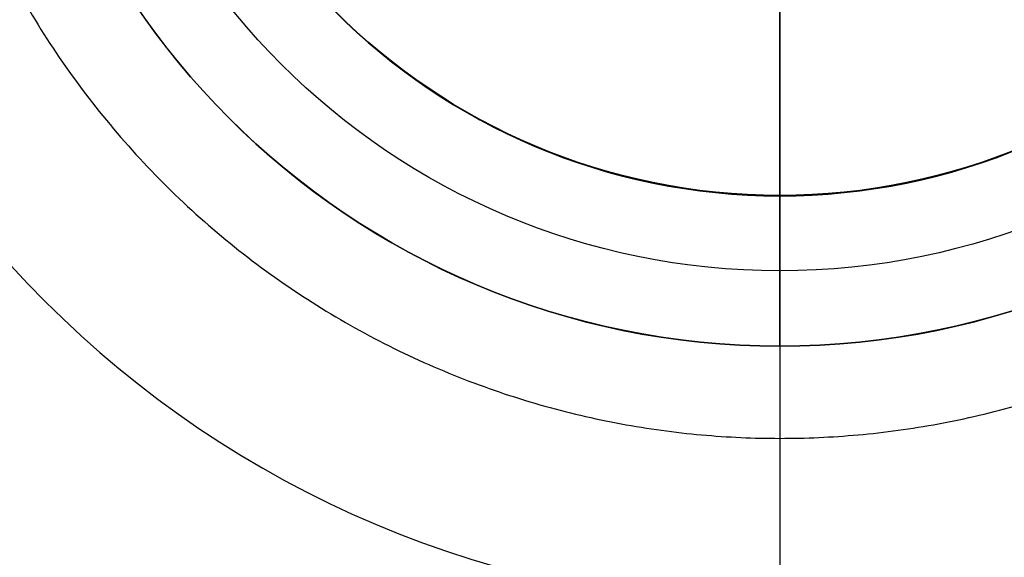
# Model space of a CAD drawing. Header units: millimetres. Extents: x -659 to 534, y -17 to 14.
# Tile 248 of 256: x 486.82 to 493.45, y -12.23 to -8.61. Entities that reach past the tile are written whole.
import ezdxf

# ---------------------------------------------------------------- set-up
doc = ezdxf.new("R2010")
doc.units = ezdxf.units.MM
doc.layers.add('METAL NEGRO', color=7, linetype='Continuous')

msp = doc.modelspace()

# ---------------------------------------------------------------- linework, layer by layer
at = {"layer": 'METAL NEGRO'}
for p, q in [((491.9404, -8.2979, 1084.8296), (491.9404, -10.2979, 1084.8287)), ((491.9404, -9.7899, 1093.3289), (491.9404, -8.3019, 1093.3296)), ((491.9404, -9.7899, 1093.3289), (491.9404, -9.793, 1099.8289)), ((491.9404, -10.8051, 1099.8284), (491.9404, -9.793, 1099.8289)), ((491.9404, -10.8051, 1099.8284), (491.9404, -10.8058, 1101.3284))]:
    msp.add_line(p, q, dxfattribs=at)
at = {"layer": 'METAL NEGRO', "extrusion": (0, -0.000480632, 1)}
for centre, radius in [((491.9404, -5.0265, 1099.8335), 7), ((491.9404, -5.0265, 1100.5835), 5.25), ((491.9404, -5.0265, 1096.5835), 4.2379), ((491.9404, -5.0265, 1099.8335), 4.2379)]:
    msp.add_arc(centre, radius, 180, 0, dxfattribs=at)
at = {"layer": 'METAL NEGRO', "extrusion": (0, 0.000480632, -1)}
msp.add_arc((-491.9404, -5.0265, -1099.8335), 5.25, 180, 0, dxfattribs=at)
at = {"layer": 'METAL NEGRO', "extrusion": (9.36711e-17, -0.000480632, 1)}
msp.add_arc((491.9404, -5.0265, 1101.3335), 5.25, 180, 0, dxfattribs=at)
at = {"layer": 'METAL NEGRO', "extrusion": (-7.18022e-14, 0.000480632, -1)}
msp.add_arc((-491.9404, -5.0265, -1084.8335), 4.75, 180, 0, dxfattribs=at)
at = {"layer": 'METAL NEGRO', "extrusion": (-5.36523e-14, 0.000480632, -1)}
msp.add_arc((-491.9404, -5.0265, -1093.3335), 4.2379, 180, 0, dxfattribs=at)
at = {"layer": 'METAL NEGRO'}
msp.add_rational_spline([(486.0654, -5.5515, 1092.331), (486.0654, -11.4265, 1092.3281), (491.9404, -11.4265, 1092.3281), (497.8154, -11.4265, 1092.3281), (497.8154, -5.5515, 1092.331)], [1, 0.707106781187, 1, 0.707106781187, 1], degree=2, knots=[1.570796, 1.570796, 1.570796, 3.141593, 3.141593, 4.712389, 4.712389, 4.712389], dxfattribs=at)
msp.add_open_spline([(491.9404, -10.2979, 1084.8287), (491.9404, -12.5551, 1099.8276)], degree=1, dxfattribs=at)

doc.saveas('drawing.dxf')
